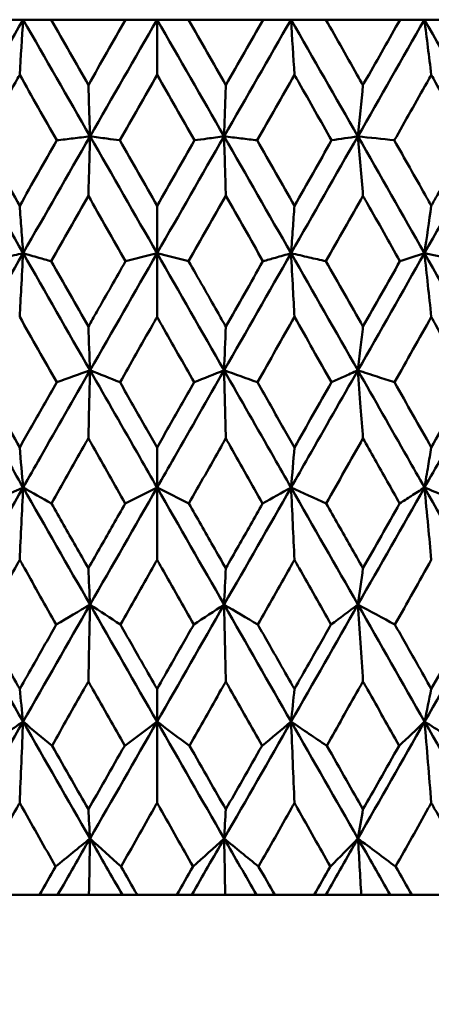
# Model space of a CAD drawing. Header units: millimetres. Extents: x 123 to 2417, y 726 to 3130.
# Tile 211 of 244: x 1424.78 to 1428.55, y 949.31 to 958.31. Entities that reach past the tile are written whole.
import ezdxf

# ---------------------------------------------------------------- set-up
doc = ezdxf.new("R2010")
doc.units = ezdxf.units.MM
doc.header["$LTSCALE"] = 12
doc.layers.add('Widoczne (ISO)', color=7, linetype='Continuous', lineweight=50)

msp = doc.modelspace()

# ---------------------------------------------------------------- linework, layer by layer
at = {"layer": 'Widoczne (ISO)'}
for p, q in [((1424.4959, 958.3133), (1424.8141, 958.3133)), ((1424.8141, 958.3133), (1425.0698, 958.3133)), ((1425.7511, 958.3133), (1425.0698, 958.3133)), ((1425.7511, 958.3133), (1426.0385, 958.3133)), ((1426.0385, 958.3133), (1426.0385, 957.809)), ((1426.0385, 958.3133), (1426.326, 958.3133)), ((1427.0073, 958.3133), (1426.326, 958.3133)), ((1427.0073, 958.3133), (1427.2629, 958.3133)), ((1427.2629, 958.3133), (1427.5811, 958.3133)), ((1428.2597, 958.3133), (1427.5811, 958.3133)), ((1428.2597, 958.3133), (1428.4825, 958.3133)), ((1428.4825, 958.3133), (1428.8302, 958.3133)), ((1426.0385, 956.1784), (1426.0385, 956.6124)), ((1426.0385, 956.1784), (1426.0385, 955.5967)), ((1426.0385, 954.0373), (1426.0385, 954.4032)), ((1426.0385, 954.0373), (1426.0385, 953.376)), ((1426.0385, 951.8968), (1426.0385, 952.1962)), ((1426.0385, 951.8968), (1426.0385, 951.1536)), ((1424.6028, 950.3133), (1424.9627, 950.3133)), ((1425.1295, 950.3133), (1424.9627, 950.3133)), ((1425.4156, 950.3133), (1425.1295, 950.3133)), ((1425.7219, 950.3133), (1425.4156, 950.3133)), ((1425.8582, 950.3133), (1425.7219, 950.3133)), ((1425.8582, 950.3133), (1426.2189, 950.3133)), ((1426.3552, 950.3133), (1426.2189, 950.3133)), ((1426.6615, 950.3133), (1426.3552, 950.3133)), ((1426.9476, 950.3133), (1426.6615, 950.3133)), ((1427.1143, 950.3133), (1426.9476, 950.3133)), ((1427.1143, 950.3133), (1427.4743, 950.3133)), ((1427.5797, 950.3133), (1427.4743, 950.3133)), ((1427.905, 950.3133), (1427.5797, 950.3133)), ((1428.1697, 950.3133), (1427.905, 950.3133)), ((1428.3662, 950.3133), (1428.1697, 950.3133)), ((1428.3662, 950.3133), (1428.724, 950.3133))]:
    msp.add_line(p, q, dxfattribs=at)
msp.add_circle((1426.0385, 990.3133), 50, dxfattribs=at)
for points in [[(1424.8141, 958.3133), (1424.6102, 957.9581), (1424.4066, 957.6026), (1424.2034, 957.247)], [(1424.7827, 957.809), (1424.7932, 957.9775), (1424.8036, 958.1456), (1424.8141, 958.3133)], [(1424.8141, 958.3133), (1425.0181, 957.9581), (1425.2221, 957.6026), (1425.426, 957.247)], [(1425.0698, 958.3133), (1425.1833, 958.1141), (1425.2968, 957.9149), (1425.4103, 957.7156)], [(1425.4103, 957.7156), (1425.5238, 957.9149), (1425.6374, 958.1141), (1425.7511, 958.3133)], [(1426.0385, 958.3133), (1425.8342, 957.9581), (1425.63, 957.6026), (1425.426, 957.247)], [(1426.0385, 958.3133), (1426.2429, 957.9581), (1426.4471, 957.6026), (1426.6511, 957.247)], [(1426.326, 958.3133), (1426.4396, 958.1141), (1426.5532, 957.9149), (1426.6667, 957.7156)], [(1427.2629, 958.3133), (1427.059, 957.9581), (1426.855, 957.6026), (1426.6511, 957.247)], [(1426.6667, 957.7156), (1426.7803, 957.9149), (1426.8938, 958.1141), (1427.0073, 958.3133)], [(1427.2943, 957.809), (1427.2839, 957.9775), (1427.2734, 958.1456), (1427.2629, 958.3133)], [(1427.2629, 958.3133), (1427.4669, 957.9581), (1427.6705, 957.6026), (1427.8737, 957.247)], [(1428.4825, 958.3133), (1428.2798, 957.9581), (1428.0768, 957.6026), (1427.8737, 957.247)], [(1428.4825, 958.3133), (1428.6853, 957.9581), (1428.8875, 957.6026), (1429.089, 957.247)], [(1428.5452, 957.809), (1428.5244, 957.9775), (1428.5035, 958.1456), (1428.4825, 958.3133)], [(1425.1228, 957.2106), (1425.0095, 957.4101), (1424.8961, 957.6096), (1424.7827, 957.809)], [(1426.0385, 957.809), (1425.9249, 957.6096), (1425.8114, 957.4102), (1425.698, 957.2106)], [(1426.3791, 957.2106), (1426.2657, 957.4102), (1426.1521, 957.6096), (1426.0385, 957.809)], [(1427.2943, 957.809), (1427.181, 957.6096), (1427.0676, 957.4101), (1426.9543, 957.2106)], [(1427.9207, 957.7156), (1427.905, 957.5592), (1427.8894, 957.4029), (1427.8737, 957.247)], [(1424.2034, 957.247), (1424.4068, 956.8909), (1424.6104, 956.5347), (1424.8141, 956.1784)], [(1425.426, 957.247), (1425.2218, 956.8909), (1425.0178, 956.5347), (1424.8141, 956.1784)], [(1425.426, 957.247), (1425.6302, 956.8909), (1425.8344, 956.5347), (1426.0385, 956.1784)], [(1426.6511, 957.247), (1426.4468, 956.8909), (1426.2426, 956.5347), (1426.0385, 956.1784)], [(1426.6511, 957.247), (1426.8553, 956.8909), (1427.0593, 956.5347), (1427.263, 956.1784)], [(1427.8737, 957.247), (1427.6703, 956.8909), (1427.4667, 956.5347), (1427.263, 956.1784)], [(1427.8737, 957.247), (1427.7938, 957.2349), (1427.7139, 957.2228), (1427.6341, 957.2106)], [(1427.8737, 957.247), (1428.0771, 956.8909), (1428.2801, 956.5347), (1428.4827, 956.1784)], [(1427.9207, 956.7044), (1427.9051, 956.8857), (1427.8894, 957.0666), (1427.8737, 957.247)], [(1427.8737, 957.247), (1427.9848, 957.2349), (1428.0959, 957.2228), (1428.2069, 957.2106)], [(1429.089, 957.247), (1428.8872, 956.8909), (1428.6851, 956.5347), (1428.4827, 956.1784)], [(1424.443, 957.2106), (1424.5562, 957.0113), (1424.6694, 956.8118), (1424.7827, 956.6124)], [(1424.7827, 956.6124), (1424.896, 956.8118), (1425.0094, 957.0113), (1425.1228, 957.2106)], [(1425.698, 957.2106), (1425.8115, 957.0113), (1425.925, 956.8118), (1426.0385, 956.6124)], [(1426.0385, 956.6124), (1426.152, 956.8118), (1426.2656, 957.0113), (1426.3791, 957.2106)], [(1426.9543, 957.2106), (1427.0677, 957.0113), (1427.1811, 956.8118), (1427.2943, 956.6124)], [(1427.2943, 956.6124), (1427.4076, 956.8118), (1427.5209, 957.0113), (1427.6341, 957.2106)], [(1425.4103, 956.7044), (1425.297, 956.5048), (1425.1838, 956.3051), (1425.0707, 956.1055)], [(1425.7501, 956.1055), (1425.6369, 956.3051), (1425.5236, 956.5048), (1425.4103, 956.7044)], [(1426.6667, 956.7044), (1426.5534, 956.5048), (1426.4402, 956.3051), (1426.327, 956.1055)], [(1427.0064, 956.1055), (1426.8933, 956.3051), (1426.78, 956.5048), (1426.6667, 956.7044)], [(1427.9207, 956.7044), (1427.8078, 956.5048), (1427.695, 956.3051), (1427.5821, 956.1055)], [(1428.5452, 956.6124), (1428.5244, 956.4675), (1428.5035, 956.3228), (1428.4827, 956.1784)], [(1424.8141, 956.1784), (1424.6101, 955.8217), (1424.4065, 955.4649), (1424.2032, 955.1082)], [(1424.8141, 956.1784), (1425.018, 955.8217), (1425.2219, 955.4649), (1425.426, 955.1082)], [(1426.0385, 956.1784), (1425.8342, 955.8217), (1425.63, 955.4649), (1425.426, 955.1082)], [(1425.7501, 956.1055), (1425.8463, 956.1298), (1425.9424, 956.1541), (1426.0385, 956.1784)], [(1426.327, 956.1055), (1426.2308, 956.1298), (1426.1347, 956.1541), (1426.0385, 956.1784)], [(1426.0385, 956.1784), (1426.2429, 955.8217), (1426.4471, 955.4649), (1426.6511, 955.1082)], [(1427.263, 956.1784), (1427.0591, 955.8217), (1426.8551, 955.4649), (1426.6511, 955.1082)], [(1427.263, 956.1784), (1427.4669, 955.8217), (1427.6706, 955.4649), (1427.8739, 955.1082)], [(1428.4827, 956.1784), (1428.28, 955.8217), (1428.077, 955.4649), (1427.8739, 955.1082)], [(1428.4827, 956.1784), (1428.408, 956.1541), (1428.3334, 956.1298), (1428.2588, 956.1055)], [(1428.4827, 956.1784), (1428.5988, 956.1541), (1428.7149, 956.1298), (1428.8311, 956.1055)], [(1428.4827, 956.1784), (1428.6854, 955.8217), (1428.8877, 955.4649), (1429.0893, 955.1082)], [(1428.5452, 955.5967), (1428.5244, 955.7911), (1428.5036, 955.985), (1428.4827, 956.1784)], [(1425.0707, 956.1055), (1425.1839, 955.9063), (1425.2971, 955.7071), (1425.4103, 955.5079)], [(1426.6667, 955.5079), (1426.78, 955.7071), (1426.8932, 955.9063), (1427.0064, 956.1055)], [(1427.5821, 956.1055), (1427.695, 955.9063), (1427.8079, 955.7071), (1427.9207, 955.5079)], [(1427.9207, 955.5079), (1428.0335, 955.7071), (1428.1462, 955.9063), (1428.2588, 956.1055)], [(1425.1209, 954.9987), (1425.0082, 955.1981), (1424.8954, 955.3974), (1424.7827, 955.5967)], [(1427.2943, 955.5967), (1427.1816, 955.3974), (1427.0689, 955.1981), (1426.9561, 954.9987)], [(1427.6322, 954.9987), (1427.5197, 955.198), (1427.4071, 955.3974), (1427.2943, 955.5967)], [(1428.5452, 955.5967), (1428.4331, 955.3974), (1428.321, 955.198), (1428.2088, 954.9987)], [(1425.426, 955.1082), (1425.4207, 955.2412), (1425.4155, 955.3745), (1425.4103, 955.5079)], [(1426.6511, 955.1082), (1426.6563, 955.2412), (1426.6615, 955.3745), (1426.6667, 955.5079)], [(1425.1209, 954.9987), (1425.2226, 955.0352), (1425.3243, 955.0717), (1425.426, 955.1082)], [(1425.426, 955.1082), (1425.4207, 954.9017), (1425.4155, 954.6946), (1425.4103, 954.487)], [(1425.6998, 954.9987), (1425.6085, 955.0352), (1425.5172, 955.0717), (1425.426, 955.1082)], [(1426.3772, 954.9987), (1426.4685, 955.0352), (1426.5598, 955.0717), (1426.6511, 955.1082)], [(1426.9561, 954.9987), (1426.8545, 955.0352), (1426.7528, 955.0717), (1426.6511, 955.1082)], [(1426.6511, 955.1082), (1426.6563, 954.9017), (1426.6616, 954.6946), (1426.6667, 954.487)], [(1424.4449, 954.9987), (1424.5574, 954.8002), (1424.67, 954.6017), (1424.7827, 954.4032)], [(1427.2943, 954.4032), (1427.407, 954.6017), (1427.5196, 954.8002), (1427.6322, 954.9987)], [(1428.2088, 954.9987), (1428.3211, 954.8002), (1428.4332, 954.6017), (1428.5452, 954.4032)], [(1428.5452, 954.4032), (1428.6572, 954.6017), (1428.7691, 954.8002), (1428.8809, 954.9987)], [(1427.9207, 954.487), (1427.8088, 954.2884), (1427.6969, 954.0898), (1427.5849, 953.8912)], [(1424.8139, 954.0373), (1424.8035, 954.1591), (1424.7931, 954.2811), (1424.7827, 954.4032)], [(1427.2632, 954.0373), (1427.2736, 954.1591), (1427.284, 954.2811), (1427.2943, 954.4032)], [(1424.8139, 954.0373), (1424.6101, 953.6805), (1424.4064, 953.3235), (1424.2029, 952.9666)], [(1424.4922, 953.8912), (1424.5994, 953.9399), (1424.7067, 953.9886), (1424.8139, 954.0373)], [(1424.8139, 954.0373), (1424.8034, 953.8175), (1424.7931, 953.597), (1424.7827, 953.376)], [(1425.0736, 953.8912), (1424.987, 953.9399), (1424.9004, 953.9886), (1424.8139, 954.0373)], [(1424.8139, 954.0373), (1425.0176, 953.6805), (1425.2216, 953.3235), (1425.4258, 952.9666)], [(1426.0385, 954.0373), (1425.8344, 953.6805), (1425.6301, 953.3235), (1425.4258, 952.9666)], [(1425.7473, 953.8912), (1425.8444, 953.9399), (1425.9415, 953.9886), (1426.0385, 954.0373)], [(1426.3298, 953.8912), (1426.2327, 953.9399), (1426.1356, 953.9886), (1426.0385, 954.0373)], [(1426.0385, 954.0373), (1426.2427, 953.6805), (1426.447, 953.3235), (1426.6512, 952.9666)], [(1427.2632, 954.0373), (1427.0595, 953.6805), (1426.8555, 953.3235), (1426.6512, 952.9666)], [(1427.0035, 953.8912), (1427.0901, 953.9399), (1427.1767, 953.9886), (1427.2632, 954.0373)], [(1427.5849, 953.8912), (1427.4777, 953.9399), (1427.3704, 953.9886), (1427.2632, 954.0373)], [(1427.2632, 954.0373), (1427.467, 953.6805), (1427.6707, 953.3235), (1427.8742, 952.9666)], [(1427.2632, 954.0373), (1427.2736, 953.8175), (1427.284, 953.597), (1427.2943, 953.376)], [(1428.483, 954.0373), (1428.2805, 953.6805), (1428.0776, 953.3235), (1427.8742, 952.9666)], [(1428.483, 954.0373), (1428.6857, 953.6805), (1428.888, 953.3235), (1429.0899, 952.9666)], [(1427.9207, 953.299), (1428.0326, 953.4964), (1428.1443, 953.6938), (1428.2559, 953.8912)], [(1428.5452, 953.376), (1428.4345, 953.1786), (1428.3236, 952.9811), (1428.2127, 952.7837)], [(1425.4258, 952.9666), (1425.4207, 953.0772), (1425.4155, 953.188), (1425.4103, 953.299)], [(1426.6512, 952.9666), (1426.6564, 953.0772), (1426.6616, 953.188), (1426.6667, 953.299)], [(1427.8742, 952.9666), (1427.8897, 953.0772), (1427.9052, 953.188), (1427.9207, 953.299)], [(1424.2029, 952.9666), (1424.406, 952.6099), (1424.6096, 952.2533), (1424.8136, 951.8968)], [(1425.4258, 952.9666), (1425.2217, 952.6099), (1425.0176, 952.2533), (1424.8136, 951.8968)], [(1425.1171, 952.7837), (1425.22, 952.8447), (1425.323, 952.9056), (1425.4258, 952.9666)], [(1425.4258, 952.9666), (1425.4206, 952.7332), (1425.4155, 952.4992), (1425.4103, 952.2646)], [(1425.7037, 952.7837), (1425.611, 952.8447), (1425.5184, 952.9056), (1425.4258, 952.9666)], [(1425.4258, 952.9666), (1425.6299, 952.6099), (1425.8341, 952.2533), (1426.0385, 951.8968)], [(1426.6512, 952.9666), (1426.4472, 952.6099), (1426.2429, 952.2533), (1426.0385, 951.8968)], [(1426.3734, 952.7837), (1426.466, 952.8447), (1426.5586, 952.9056), (1426.6512, 952.9666)], [(1426.96, 952.7837), (1426.857, 952.8447), (1426.7541, 952.9056), (1426.6512, 952.9666)], [(1426.6512, 952.9666), (1426.8553, 952.6099), (1427.0594, 952.2533), (1427.2635, 951.8968)], [(1426.6512, 952.9666), (1426.6564, 952.7332), (1426.6616, 952.4992), (1426.6667, 952.2646)], [(1427.8742, 952.9666), (1427.671, 952.6099), (1427.4674, 952.2533), (1427.2635, 951.8968)], [(1427.6283, 952.7837), (1427.7103, 952.8447), (1427.7923, 952.9056), (1427.8742, 952.9666)], [(1428.2127, 952.7837), (1428.0998, 952.8447), (1427.987, 952.9056), (1427.8742, 952.9666)], [(1427.8742, 952.9666), (1428.0776, 952.6099), (1428.2807, 952.2533), (1428.4836, 951.8968)], [(1427.8742, 952.9666), (1427.8898, 952.7332), (1427.9053, 952.4992), (1427.9207, 952.2646)], [(1429.0899, 952.9666), (1428.8884, 952.6099), (1428.6863, 952.2533), (1428.4836, 951.8968)], [(1428.5452, 952.1962), (1428.656, 952.392), (1428.7666, 952.5879), (1428.877, 952.7837)], [(1424.8136, 951.8968), (1424.8033, 951.9965), (1424.793, 952.0963), (1424.7827, 952.1962)], [(1427.2635, 951.8968), (1427.2738, 951.9965), (1427.2841, 952.0963), (1427.2943, 952.1962)], [(1428.4836, 951.8968), (1428.5042, 951.9965), (1428.5247, 952.0963), (1428.5452, 952.1962)], [(1424.8136, 951.8968), (1424.6097, 951.5406), (1424.406, 951.1845), (1424.2023, 950.8287)], [(1424.4873, 951.6772), (1424.5961, 951.7504), (1424.7049, 951.8236), (1424.8136, 951.8968)], [(1424.8136, 951.8968), (1424.8032, 951.6497), (1424.7929, 951.4019), (1424.7827, 951.1536)], [(1425.0785, 951.6772), (1424.9901, 951.7504), (1424.9018, 951.8236), (1424.8136, 951.8968)], [(1424.8136, 951.8968), (1425.0173, 951.5406), (1425.2213, 951.1845), (1425.4257, 950.8287)], [(1426.0385, 951.8968), (1425.8344, 951.5406), (1425.63, 951.1845), (1425.4257, 950.8287)], [(1425.7424, 951.6772), (1425.8411, 951.7504), (1425.9399, 951.8236), (1426.0385, 951.8968)], [(1426.3347, 951.6772), (1426.2359, 951.7504), (1426.1372, 951.8236), (1426.0385, 951.8968)], [(1426.0385, 951.8968), (1426.2427, 951.5406), (1426.447, 951.1845), (1426.6514, 950.8287)], [(1427.2635, 951.8968), (1427.0598, 951.5406), (1426.8557, 951.1845), (1426.6514, 950.8287)], [(1426.9986, 951.6772), (1427.087, 951.7504), (1427.1753, 951.8236), (1427.2635, 951.8968)], [(1427.5898, 951.6772), (1427.481, 951.7504), (1427.3722, 951.8236), (1427.2635, 951.8968)], [(1427.2635, 951.8968), (1427.4673, 951.5406), (1427.6711, 951.1845), (1427.8748, 950.8287)], [(1427.2635, 951.8968), (1427.2738, 951.6497), (1427.2841, 951.4019), (1427.2943, 951.1536)], [(1428.4836, 951.8968), (1428.2812, 951.5406), (1428.0782, 951.1845), (1427.8748, 950.8287)], [(1428.2511, 951.6772), (1428.3287, 951.7504), (1428.4062, 951.8236), (1428.4836, 951.8968)], [(1428.8388, 951.6772), (1428.7203, 951.7504), (1428.6019, 951.8236), (1428.4836, 951.8968)], [(1428.4836, 951.8968), (1428.6863, 951.5406), (1428.8887, 951.1845), (1429.0908, 950.8287)], [(1428.4836, 951.8968), (1428.5043, 951.6497), (1428.5248, 951.4019), (1428.5452, 951.1536)], [(1425.4257, 950.8287), (1425.4205, 950.9176), (1425.4154, 951.0067), (1425.4103, 951.0959)], [(1426.6514, 950.8287), (1426.6565, 950.9176), (1426.6616, 951.0067), (1426.6667, 951.0959)], [(1427.8748, 950.8287), (1427.8901, 950.9176), (1427.9054, 951.0067), (1427.9207, 951.0959)], [(1425.1111, 950.5725), (1425.216, 950.6579), (1425.3209, 950.7433), (1425.4257, 950.8287)], [(1425.4257, 950.8287), (1425.3269, 950.6568), (1425.2282, 950.485), (1425.1295, 950.3133)], [(1425.4257, 950.8287), (1425.4223, 950.6572), (1425.4189, 950.4854), (1425.4156, 950.3133)], [(1425.7097, 950.5725), (1425.6149, 950.6579), (1425.5203, 950.7433), (1425.4257, 950.8287)], [(1425.4257, 950.8287), (1425.5243, 950.6568), (1425.6231, 950.485), (1425.7219, 950.3133)], [(1426.6514, 950.8287), (1426.5527, 950.6568), (1426.454, 950.485), (1426.3552, 950.3133)], [(1426.3674, 950.5725), (1426.4621, 950.6579), (1426.5568, 950.7433), (1426.6514, 950.8287)], [(1426.966, 950.5725), (1426.8611, 950.6579), (1426.7562, 950.7433), (1426.6514, 950.8287)], [(1426.6514, 950.8287), (1426.7501, 950.6568), (1426.8489, 950.485), (1426.9476, 950.3133)], [(1426.6514, 950.8287), (1426.6548, 950.6572), (1426.6582, 950.4854), (1426.6615, 950.3133)], [(1427.8748, 950.8287), (1427.7765, 950.6568), (1427.6781, 950.485), (1427.5797, 950.3133)], [(1427.6224, 950.5725), (1427.7066, 950.6579), (1427.7907, 950.7433), (1427.8748, 950.8287)], [(1428.2186, 950.5725), (1428.1039, 950.6579), (1427.9893, 950.7433), (1427.8748, 950.8287)], [(1427.8748, 950.8287), (1427.9731, 950.6568), (1428.0714, 950.485), (1428.1697, 950.3133)], [(1427.8748, 950.8287), (1427.8849, 950.6572), (1427.895, 950.4854), (1427.905, 950.3133)]]:
    msp.add_open_spline(points, degree=3, dxfattribs=at)
for points, knots in [([(1427.5811, 958.3133), (1427.6822, 958.1356), (1427.7831, 957.958), (1427.8962, 957.7588), (1427.9085, 957.7372), (1427.9207, 957.7156)], [0, 0, 0, 0, 0.06135239, 0.06135239, 0.06879633, 0.06879633, 0.06879633, 0.06879633]), ([(1427.9207, 957.7156), (1427.9329, 957.7372), (1427.9451, 957.7587), (1428.0582, 957.9579), (1428.159, 958.1356), (1428.2597, 958.3133)], [0.05393723, 0.05393723, 0.05393723, 0.05393723, 0.06137399, 0.06137399, 0.12273355, 0.12273355, 0.12273355, 0.12273355]), ([(1424.7827, 957.809), (1424.7695, 957.7858), (1424.7563, 957.7626), (1424.643, 957.5632), (1424.5429, 957.3869), (1424.443, 957.2106)], [0.05804162, 0.05804162, 0.05804162, 0.05804162, 0.06605559, 0.06605559, 0.12689392, 0.12689392, 0.12689392, 0.12689392]), ([(1427.6341, 957.2106), (1427.5342, 957.3869), (1427.4341, 957.5631), (1427.3208, 957.7626), (1427.3076, 957.7858), (1427.2943, 957.809)], [0.00523804, 0.00523804, 0.00523804, 0.00523804, 0.06606705, 0.06606705, 0.07409033, 0.07409033, 0.07409033, 0.07409033]), ([(1428.5452, 957.809), (1428.5321, 957.7858), (1428.519, 957.7626), (1428.4062, 957.5632), (1428.3066, 957.3869), (1428.2069, 957.2106)], [0.05804162, 0.05804162, 0.05804162, 0.05804162, 0.06605559, 0.06605559, 0.12689392, 0.12689392, 0.12689392, 0.12689392]), ([(1428.8827, 957.2106), (1428.7835, 957.3869), (1428.6841, 957.5631), (1428.5715, 957.7626), (1428.5583, 957.7858), (1428.5452, 957.809)], [0.00523804, 0.00523804, 0.00523804, 0.00523804, 0.06606705, 0.06606705, 0.07409033, 0.07409033, 0.07409033, 0.07409033]), ([(1425.4103, 957.7156), (1425.4129, 957.638), (1425.4155, 957.5604), (1425.4207, 957.4042), (1425.4234, 957.3256), (1425.426, 957.247)], [-0.06851136, -0.06851136, -0.06851136, -0.06851136, -0.03450878, -0.03450878, 0, 0, 0, 0]), ([(1426.6511, 957.247), (1426.6537, 957.3261), (1426.6564, 957.4053), (1426.6616, 957.5615), (1426.6642, 957.6385), (1426.6667, 957.7156)], [-0.06918404, -0.06918404, -0.06918404, -0.06918404, -0.0344338, -0.0344338, -0.00067269, -0.00067269, -0.00067269, -0.00067269]), ([(1425.426, 957.247), (1425.3746, 957.2408), (1425.3231, 957.2347), (1425.222, 957.2225), (1425.1724, 957.2166), (1425.1228, 957.2106)], [-0.05864743, -0.05864743, -0.05864743, -0.05864743, -0.02932285, -0.02932285, -0.00104555, -0.00104555, -0.00104555, -0.00104555]), ([(1425.4103, 956.7044), (1425.4126, 956.7844), (1425.4149, 956.8643), (1425.4202, 957.0452), (1425.4231, 957.1462), (1425.426, 957.247)], [-0.07377122, -0.07377122, -0.07377122, -0.07377122, -0.04122284, -0.04122284, 0, 0, 0, 0]), ([(1425.426, 957.247), (1425.4774, 957.2401), (1425.5287, 957.2333), (1425.6193, 957.2212), (1425.6587, 957.2159), (1425.698, 957.2106)], [-0.06524622, -0.06524622, -0.06524622, -0.06524622, -0.03262195, -0.03262195, -0.00764434, -0.00764434, -0.00764434, -0.00764434]), ([(1426.3791, 957.2106), (1426.4184, 957.2159), (1426.4577, 957.2212), (1426.5484, 957.2333), (1426.5997, 957.2401), (1426.6511, 957.247)], [-0.05760188, -0.05760188, -0.05760188, -0.05760188, -0.03262255, -0.03262255, 0, 0, 0, 0]), ([(1426.9543, 957.2106), (1426.9046, 957.2166), (1426.855, 957.2225), (1426.754, 957.2347), (1426.7025, 957.2408), (1426.6511, 957.247)], [-0.05760188, -0.05760188, -0.05760188, -0.05760188, -0.02932333, -0.02932333, 0, 0, 0, 0]), ([(1426.6511, 957.247), (1426.654, 957.145), (1426.657, 957.0429), (1426.6622, 956.8619), (1426.6645, 956.7832), (1426.6667, 956.7044)], [-0.08283412, -0.08283412, -0.08283412, -0.08283412, -0.04113328, -0.04113328, -0.00906293, -0.00906293, -0.00906293, -0.00906293]), ([(1428.2069, 957.2106), (1428.3009, 957.0447), (1428.3948, 956.8788), (1428.5074, 956.6793), (1428.5263, 956.6459), (1428.5452, 956.6124)], [0.00418374, 0.00418374, 0.00418374, 0.00418374, 0.06147247, 0.06147247, 0.07302352, 0.07302352, 0.07302352, 0.07302352]), ([(1428.5452, 956.6124), (1428.5641, 956.6458), (1428.583, 956.6793), (1428.6955, 956.8787), (1428.7892, 957.0447), (1428.8827, 957.2106)], [0.04993807, 0.04993807, 0.04993807, 0.04993807, 0.0614821, 0.0614821, 0.11877783, 0.11877783, 0.11877783, 0.11877783]), ([(1428.2588, 956.1055), (1428.1601, 956.2806), (1428.0612, 956.4558), (1427.9484, 956.6554), (1427.9346, 956.6799), (1427.9207, 956.7044)], [0.01044349, 0.01044349, 0.01044349, 0.01044349, 0.07085106, 0.07085106, 0.07930241, 0.07930241, 0.07930241, 0.07930241]), ([(1424.7827, 956.6124), (1424.7878, 956.5418), (1424.7929, 956.4713), (1424.8033, 956.3266), (1424.8087, 956.2524), (1424.8141, 956.1784)], [-0.06613804, -0.06613804, -0.06613804, -0.06613804, -0.03392064, -0.03392064, 0, 0, 0, 0]), ([(1427.263, 956.1784), (1427.2684, 956.2529), (1427.2738, 956.3275), (1427.2842, 956.4722), (1427.2893, 956.5423), (1427.2943, 956.6124)], [-0.06798638, -0.06798638, -0.06798638, -0.06798638, -0.03385505, -0.03385505, -0.00184836, -0.00184836, -0.00184836, -0.00184836]), ([(1424.8141, 956.1784), (1424.7589, 956.1658), (1424.7038, 956.1532), (1424.5975, 956.1289), (1424.5462, 956.1172), (1424.495, 956.1055)], [-0.06002492, -0.06002492, -0.06002492, -0.06002492, -0.03000879, -0.03000879, -0.00210552, -0.00210552, -0.00210552, -0.00210552]), ([(1424.7827, 955.5967), (1424.7874, 955.6845), (1424.7921, 955.7723), (1424.8026, 955.9662), (1424.8083, 956.0724), (1424.8141, 956.1784)], [-0.07663954, -0.07663954, -0.07663954, -0.07663954, -0.04200429, -0.04200429, 0, 0, 0, 0]), ([(1424.8141, 956.1784), (1424.8616, 956.1649), (1424.9092, 956.1514), (1424.9947, 956.1271), (1425.0327, 956.1163), (1425.0707, 956.1055)], [-0.06439227, -0.06439227, -0.06439227, -0.06439227, -0.03219169, -0.03219169, -0.00647287, -0.00647287, -0.00647287, -0.00647287]), ([(1427.0064, 956.1055), (1427.0444, 956.1163), (1427.0824, 956.1271), (1427.1679, 956.1514), (1427.2155, 956.1649), (1427.263, 956.1784)], [-0.0579194, -0.0579194, -0.0579194, -0.0579194, -0.03219398, -0.03219398, 0, 0, 0, 0]), ([(1427.263, 956.1784), (1427.2688, 956.071), (1427.2746, 955.9635), (1427.2851, 955.7696), (1427.2897, 955.6832), (1427.2943, 955.5967)], [-0.08444217, -0.08444217, -0.08444217, -0.08444217, -0.04190207, -0.04190207, -0.00780726, -0.00780726, -0.00780726, -0.00780726]), ([(1427.5821, 956.1055), (1427.5308, 956.1172), (1427.4796, 956.1289), (1427.3732, 956.1532), (1427.3181, 956.1658), (1427.263, 956.1784)], [-0.0579194, -0.0579194, -0.0579194, -0.0579194, -0.03001078, -0.03001078, 0, 0, 0, 0]), ([(1425.4103, 955.5079), (1425.436, 955.553), (1425.4616, 955.5982), (1425.5748, 955.7973), (1425.6625, 955.9514), (1425.7501, 956.1055)], [0.0459862, 0.0459862, 0.0459862, 0.0459862, 0.06155279, 0.06155279, 0.11473062, 0.11473062, 0.11473062, 0.11473062]), ([(1426.327, 956.1055), (1426.4146, 955.9514), (1426.5022, 955.7974), (1426.6154, 955.5982), (1426.6411, 955.5531), (1426.6667, 955.5079)], [0.00838421, 0.00838421, 0.00838421, 0.00838421, 0.06155515, 0.06155515, 0.07712864, 0.07712864, 0.07712864, 0.07712864]), ([(1426.0385, 955.5967), (1426.0242, 955.5714), (1426.0099, 955.5462), (1425.897, 955.3468), (1425.7984, 955.1728), (1425.6998, 954.9987)], [0.06686277, 0.06686277, 0.06686277, 0.06686277, 0.07557848, 0.07557848, 0.13558897, 0.13558897, 0.13558897, 0.13558897]), ([(1426.3772, 954.9987), (1426.2787, 955.1727), (1426.1802, 955.3467), (1426.0672, 955.5461), (1426.0529, 955.5714), (1426.0385, 955.5967)], [0.01556037, 0.01556037, 0.01556037, 0.01556037, 0.07555527, 0.07555527, 0.08428623, 0.08428623, 0.08428623, 0.08428623]), ([(1428.8809, 954.9987), (1428.7833, 955.1727), (1428.6857, 955.3467), (1428.5737, 955.5461), (1428.5594, 955.5714), (1428.5452, 955.5967)], [0.01556037, 0.01556037, 0.01556037, 0.01556037, 0.07555527, 0.07555527, 0.08428623, 0.08428623, 0.08428623, 0.08428623]), ([(1427.8739, 955.1082), (1427.8821, 955.178), (1427.8903, 955.2479), (1427.9059, 955.3812), (1427.9133, 955.4445), (1427.9207, 955.5079)], [-0.06679186, -0.06679186, -0.06679186, -0.06679186, -0.03327649, -0.03327649, -0.00294592, -0.00294592, -0.00294592, -0.00294592]), ([(1424.2032, 955.1082), (1424.3542, 954.8432), (1424.5052, 954.5782), (1424.7089, 954.2213), (1424.7614, 954.1293), (1424.8139, 954.0373)], [0.3692784, 0.3692784, 0.3692784, 0.3692784, 0.4608442, 0.4608442, 0.492629, 0.492629, 0.492629, 0.492629]), ([(1425.426, 955.1082), (1425.2744, 954.8432), (1425.1229, 954.5782), (1424.9189, 954.2213), (1424.8664, 954.1293), (1424.8139, 954.0373)], [0.3692784, 0.3692784, 0.3692784, 0.3692784, 0.4608442, 0.4608442, 0.492629, 0.492629, 0.492629, 0.492629]), ([(1425.426, 955.1082), (1425.5775, 954.8432), (1425.7291, 954.5782), (1425.9333, 954.2213), (1425.9859, 954.1293), (1426.0385, 954.0373)], [0.3692784, 0.3692784, 0.3692784, 0.3692784, 0.4608442, 0.4608442, 0.492629, 0.492629, 0.492629, 0.492629]), ([(1426.6511, 955.1082), (1426.4995, 954.8432), (1426.348, 954.5782), (1426.1438, 954.2213), (1426.0912, 954.1293), (1426.0385, 954.0373)], [0.3692784, 0.3692784, 0.3692784, 0.3692784, 0.4608442, 0.4608442, 0.492629, 0.492629, 0.492629, 0.492629]), ([(1426.6511, 955.1082), (1426.8027, 954.8432), (1426.9542, 954.5782), (1427.1581, 954.2213), (1427.2107, 954.1293), (1427.2632, 954.0373)], [0.3692784, 0.3692784, 0.3692784, 0.3692784, 0.4608442, 0.4608442, 0.492629, 0.492629, 0.492629, 0.492629]), ([(1427.8739, 955.1082), (1427.7229, 954.8432), (1427.5718, 954.5782), (1427.3682, 954.2213), (1427.3157, 954.1293), (1427.2632, 954.0373)], [0.3692784, 0.3692784, 0.3692784, 0.3692784, 0.4608442, 0.4608442, 0.492629, 0.492629, 0.492629, 0.492629]), ([(1427.6322, 954.9987), (1427.6688, 955.0153), (1427.7055, 955.0319), (1427.786, 955.0684), (1427.8299, 955.0883), (1427.8739, 955.1082)], [-0.05844831, -0.05844831, -0.05844831, -0.05844831, -0.03187118, -0.03187118, 0, 0, 0, 0]), ([(1428.2088, 954.9987), (1428.156, 955.016), (1428.1032, 955.0332), (1427.9916, 955.0697), (1427.9327, 955.089), (1427.8739, 955.1082)], [-0.05844831, -0.05844831, -0.05844831, -0.05844831, -0.03081683, -0.03081683, 0, 0, 0, 0]), ([(1427.8739, 955.1082), (1427.8824, 954.9957), (1427.8909, 954.883), (1427.9065, 954.6758), (1427.9136, 954.5815), (1427.9207, 954.487)], [-0.08604109, -0.08604109, -0.08604109, -0.08604109, -0.0426641, -0.0426641, -0.00643211, -0.00643211, -0.00643211, -0.00643211]), ([(1427.8739, 955.1082), (1428.0249, 954.8432), (1428.1757, 954.5782), (1428.3785, 954.2213), (1428.4308, 954.1293), (1428.483, 954.0373)], [0.3692784, 0.3692784, 0.3692784, 0.3692784, 0.4608442, 0.4608442, 0.492629, 0.492629, 0.492629, 0.492629]), ([(1429.0893, 955.1082), (1428.9396, 954.8432), (1428.7896, 954.5782), (1428.5874, 954.2213), (1428.5352, 954.1293), (1428.483, 954.0373)], [0.3692784, 0.3692784, 0.3692784, 0.3692784, 0.4608442, 0.4608442, 0.492629, 0.492629, 0.492629, 0.492629]), ([(1424.7827, 954.4032), (1424.8148, 954.4597), (1424.8469, 954.5162), (1424.9596, 954.7147), (1425.0402, 954.8567), (1425.1209, 954.9987)], [0.04208868, 0.04208868, 0.04208868, 0.04208868, 0.06158988, 0.06158988, 0.11059803, 0.11059803, 0.11059803, 0.11059803]), ([(1425.6998, 954.9987), (1425.7806, 954.8567), (1425.8613, 954.7147), (1425.9742, 954.5162), (1426.0064, 954.4597), (1426.0385, 954.4032)], [0.01259731, 0.01259731, 0.01259731, 0.01259731, 0.06159863, 0.06159863, 0.08110666, 0.08110666, 0.08110666, 0.08110666]), ([(1426.0385, 954.4032), (1426.0707, 954.4597), (1426.1028, 954.5162), (1426.2157, 954.7147), (1426.2965, 954.8567), (1426.3772, 954.9987)], [0.04208868, 0.04208868, 0.04208868, 0.04208868, 0.06158988, 0.06158988, 0.11059803, 0.11059803, 0.11059803, 0.11059803]), ([(1426.9561, 954.9987), (1427.0368, 954.8567), (1427.1175, 954.7147), (1427.2302, 954.5162), (1427.2623, 954.4597), (1427.2943, 954.4032)], [0.01259731, 0.01259731, 0.01259731, 0.01259731, 0.06159863, 0.06159863, 0.08110666, 0.08110666, 0.08110666, 0.08110666]), ([(1425.4103, 954.487), (1425.3959, 954.4614), (1425.3814, 954.4359), (1425.2691, 954.2373), (1425.1713, 954.0642), (1425.0736, 953.8912)], [0.07138254, 0.07138254, 0.07138254, 0.07138254, 0.08018544, 0.08018544, 0.13983561, 0.13983561, 0.13983561, 0.13983561]), ([(1425.7473, 953.8912), (1425.6494, 954.0642), (1425.5516, 954.2372), (1425.4393, 954.4358), (1425.4248, 954.4614), (1425.4103, 954.487)], [0.02053386, 0.02053386, 0.02053386, 0.02053386, 0.08016461, 0.08016461, 0.08898694, 0.08898694, 0.08898694, 0.08898694]), ([(1426.6667, 954.487), (1426.6523, 954.4614), (1426.6379, 954.4359), (1426.5256, 954.2373), (1426.4277, 954.0642), (1426.3298, 953.8912)], [0.07138254, 0.07138254, 0.07138254, 0.07138254, 0.08018544, 0.08018544, 0.13983561, 0.13983561, 0.13983561, 0.13983561]), ([(1427.0035, 953.8912), (1426.9058, 954.0642), (1426.808, 954.2372), (1426.6957, 954.4358), (1426.6812, 954.4614), (1426.6667, 954.487)], [0.02053386, 0.02053386, 0.02053386, 0.02053386, 0.08016461, 0.08016461, 0.08898694, 0.08898694, 0.08898694, 0.08898694]), ([(1428.2559, 953.8912), (1428.1805, 954.0254), (1428.105, 954.1597), (1427.9932, 954.3583), (1427.9569, 954.4226), (1427.9207, 954.487)], [0.41089763, 0.41089763, 0.41089763, 0.41089763, 0.45716852, 0.45716852, 0.47934595, 0.47934595, 0.47934595, 0.47934595]), ([(1428.483, 954.0373), (1428.4941, 954.1024), (1428.5052, 954.1674), (1428.5259, 954.2894), (1428.5355, 954.3463), (1428.5452, 954.4032)], [-0.06561679, -0.06561679, -0.06561679, -0.06561679, -0.0327062, -0.0327062, -0.00397221, -0.00397221, -0.00397221, -0.00397221]), ([(1428.2559, 953.8912), (1428.2912, 953.9138), (1428.3264, 953.9365), (1428.4021, 953.9852), (1428.4426, 954.0113), (1428.483, 954.0373)], [-0.05918503, -0.05918503, -0.05918503, -0.05918503, -0.03164443, -0.03164443, 0, 0, 0, 0]), ([(1428.483, 954.0373), (1428.4941, 953.9198), (1428.5052, 953.8021), (1428.526, 953.5816), (1428.5356, 953.4789), (1428.5452, 953.376)], [-0.08760316, -0.08760316, -0.08760316, -0.08760316, -0.04340686, -0.04340686, -0.00492606, -0.00492606, -0.00492606, -0.00492606]), ([(1428.8339, 953.8912), (1428.7797, 953.9137), (1428.7254, 953.9363), (1428.6085, 953.9851), (1428.5457, 954.0112), (1428.483, 954.0373)], [-0.05918503, -0.05918503, -0.05918503, -0.05918503, -0.0317462, -0.0317462, 0, 0, 0, 0]), ([(1425.0736, 953.8912), (1425.1473, 953.7614), (1425.221, 953.6317), (1425.3333, 953.4344), (1425.3718, 953.3667), (1425.4103, 953.299)], [0.01681985, 0.01681985, 0.01681985, 0.01681985, 0.06159108, 0.06159108, 0.08495433, 0.08495433, 0.08495433, 0.08495433]), ([(1425.4103, 953.299), (1425.4488, 953.3667), (1425.4873, 953.4343), (1425.5996, 953.6317), (1425.6734, 953.7614), (1425.7473, 953.8912)], [0.03825175, 0.03825175, 0.03825175, 0.03825175, 0.06160817, 0.06160817, 0.10638617, 0.10638617, 0.10638617, 0.10638617]), ([(1426.3298, 953.8912), (1426.4036, 953.7614), (1426.4774, 953.6317), (1426.5897, 953.4344), (1426.6282, 953.3667), (1426.6667, 953.299)], [0.01681985, 0.01681985, 0.01681985, 0.01681985, 0.06159108, 0.06159108, 0.08495433, 0.08495433, 0.08495433, 0.08495433]), ([(1426.6667, 953.299), (1426.7053, 953.3667), (1426.7437, 953.4343), (1426.856, 953.6317), (1426.9298, 953.7614), (1427.0035, 953.8912)], [0.03825175, 0.03825175, 0.03825175, 0.03825175, 0.06160817, 0.06160817, 0.10638617, 0.10638617, 0.10638617, 0.10638617]), ([(1427.5849, 953.8912), (1427.6585, 953.7614), (1427.7321, 953.6317), (1427.844, 953.4344), (1427.8823, 953.3667), (1427.9207, 953.299)], [0.01681985, 0.01681985, 0.01681985, 0.01681985, 0.06159108, 0.06159108, 0.08495433, 0.08495433, 0.08495433, 0.08495433]), ([(1424.7827, 953.376), (1424.7685, 953.3508), (1424.7543, 953.3257), (1424.6429, 953.1282), (1424.5458, 952.956), (1424.4487, 952.7837)], [0.07597559, 0.07597559, 0.07597559, 0.07597559, 0.08464777, 0.08464777, 0.14401425, 0.14401425, 0.14401425, 0.14401425]), ([(1425.1171, 952.7837), (1425.0198, 952.9559), (1424.9226, 953.1281), (1424.8112, 953.3255), (1424.797, 953.3508), (1424.7827, 953.376)], [0.02530969, 0.02530969, 0.02530969, 0.02530969, 0.08465152, 0.08465152, 0.09334823, 0.09334823, 0.09334823, 0.09334823]), ([(1426.0385, 953.376), (1426.0243, 953.3508), (1426.0101, 953.3257), (1425.8985, 953.1282), (1425.8011, 952.956), (1425.7037, 952.7837)], [0.07597559, 0.07597559, 0.07597559, 0.07597559, 0.08464777, 0.08464777, 0.14401425, 0.14401425, 0.14401425, 0.14401425]), ([(1426.3734, 952.7837), (1426.276, 952.9559), (1426.1787, 953.1281), (1426.0671, 953.3255), (1426.0528, 953.3508), (1426.0385, 953.376)], [0.02530969, 0.02530969, 0.02530969, 0.02530969, 0.08465152, 0.08465152, 0.09334823, 0.09334823, 0.09334823, 0.09334823]), ([(1427.2943, 953.376), (1427.2801, 953.3508), (1427.2659, 953.3257), (1427.1545, 953.1282), (1427.0573, 952.956), (1426.96, 952.7837)], [0.07597559, 0.07597559, 0.07597559, 0.07597559, 0.08464777, 0.08464777, 0.14401425, 0.14401425, 0.14401425, 0.14401425]), ([(1427.6283, 952.7837), (1427.5313, 952.9559), (1427.4342, 953.1281), (1427.3228, 953.3255), (1427.3086, 953.3508), (1427.2943, 953.376)], [0.02530969, 0.02530969, 0.02530969, 0.02530969, 0.08465152, 0.08465152, 0.09334823, 0.09334823, 0.09334823, 0.09334823]), ([(1424.4487, 952.7837), (1424.5154, 952.6663), (1424.5821, 952.549), (1424.6934, 952.3532), (1424.7381, 952.2747), (1424.7827, 952.1962)], [0.02104899, 0.02104899, 0.02104899, 0.02104899, 0.0615671, 0.0615671, 0.08866561, 0.08866561, 0.08866561, 0.08866561]), ([(1424.7827, 952.1962), (1424.8274, 952.2747), (1424.872, 952.3531), (1424.9835, 952.549), (1425.0503, 952.6663), (1425.1171, 952.7837)], [0.03448054, 0.03448054, 0.03448054, 0.03448054, 0.06157222, 0.06157222, 0.10209717, 0.10209717, 0.10209717, 0.10209717]), ([(1425.7037, 952.7837), (1425.7706, 952.6663), (1425.8374, 952.549), (1425.949, 952.3532), (1425.9938, 952.2747), (1426.0385, 952.1962)], [0.02104899, 0.02104899, 0.02104899, 0.02104899, 0.0615671, 0.0615671, 0.08866561, 0.08866561, 0.08866561, 0.08866561]), ([(1426.0385, 952.1962), (1426.0833, 952.2747), (1426.128, 952.3531), (1426.2396, 952.549), (1426.3065, 952.6663), (1426.3734, 952.7837)], [0.03448054, 0.03448054, 0.03448054, 0.03448054, 0.06157222, 0.06157222, 0.10209717, 0.10209717, 0.10209717, 0.10209717]), ([(1426.96, 952.7837), (1427.0268, 952.6663), (1427.0936, 952.549), (1427.205, 952.3532), (1427.2497, 952.2747), (1427.2943, 952.1962)], [0.02104899, 0.02104899, 0.02104899, 0.02104899, 0.0615671, 0.0615671, 0.08866561, 0.08866561, 0.08866561, 0.08866561]), ([(1427.2943, 952.1962), (1427.339, 952.2747), (1427.3836, 952.3531), (1427.495, 952.549), (1427.5617, 952.6663), (1427.6283, 952.7837)], [0.03448054, 0.03448054, 0.03448054, 0.03448054, 0.06157222, 0.06157222, 0.10209717, 0.10209717, 0.10209717, 0.10209717]), ([(1428.2127, 952.7837), (1428.2791, 952.6663), (1428.3456, 952.549), (1428.4564, 952.3532), (1428.5008, 952.2747), (1428.5452, 952.1962)], [0.02104899, 0.02104899, 0.02104899, 0.02104899, 0.0615671, 0.0615671, 0.08866561, 0.08866561, 0.08866561, 0.08866561]), ([(1425.4103, 952.2646), (1425.3967, 952.2404), (1425.383, 952.2162), (1425.2724, 952.0204), (1425.1754, 951.8488), (1425.0785, 951.6772)], [0.0806421, 0.0806421, 0.0806421, 0.0806421, 0.08897282, 0.08897282, 0.14811965, 0.14811965, 0.14811965, 0.14811965]), ([(1425.7424, 951.6772), (1425.6454, 951.8487), (1425.5484, 952.0202), (1425.4377, 952.216), (1425.424, 952.2403), (1425.4103, 952.2646)], [0.02983351, 0.02983351, 0.02983351, 0.02983351, 0.0889495, 0.0889495, 0.09731113, 0.09731113, 0.09731113, 0.09731113]), ([(1426.6667, 952.2646), (1426.6531, 952.2404), (1426.6394, 952.2162), (1426.5288, 952.0204), (1426.4318, 951.8488), (1426.3347, 951.6772)], [0.0806421, 0.0806421, 0.0806421, 0.0806421, 0.08897282, 0.08897282, 0.14811965, 0.14811965, 0.14811965, 0.14811965]), ([(1426.9986, 951.6772), (1426.9017, 951.8487), (1426.8048, 952.0202), (1426.6942, 952.216), (1426.6805, 952.2403), (1426.6667, 952.2646)], [0.02983351, 0.02983351, 0.02983351, 0.02983351, 0.0889495, 0.0889495, 0.09731113, 0.09731113, 0.09731113, 0.09731113]), ([(1427.9207, 952.2646), (1427.9071, 952.2404), (1427.8935, 952.2162), (1427.7833, 952.0204), (1427.6866, 951.8488), (1427.5898, 951.6772)], [0.0806421, 0.0806421, 0.0806421, 0.0806421, 0.08897282, 0.08897282, 0.14811965, 0.14811965, 0.14811965, 0.14811965]), ([(1428.2511, 951.6772), (1428.1547, 951.8487), (1428.0582, 952.0202), (1427.948, 952.216), (1427.9344, 952.2403), (1427.9207, 952.2646)], [0.02983351, 0.02983351, 0.02983351, 0.02983351, 0.0889495, 0.0889495, 0.09731113, 0.09731113, 0.09731113, 0.09731113]), ([(1425.0785, 951.6772), (1425.1383, 951.5723), (1425.1981, 951.4675), (1425.3087, 951.2737), (1425.3595, 951.1848), (1425.4103, 951.0959)], [0.02528165, 0.02528165, 0.02528165, 0.02528165, 0.06150593, 0.06150593, 0.09223152, 0.09223152, 0.09223152, 0.09223152]), ([(1425.4103, 951.0959), (1425.4611, 951.1848), (1425.5119, 951.2737), (1425.6226, 951.4674), (1425.6825, 951.5723), (1425.7424, 951.6772)], [0.03078053, 0.03078053, 0.03078053, 0.03078053, 0.06149921, 0.06149921, 0.09773041, 0.09773041, 0.09773041, 0.09773041]), ([(1426.3347, 951.6772), (1426.3946, 951.5723), (1426.4544, 951.4675), (1426.5651, 951.2737), (1426.6159, 951.1848), (1426.6667, 951.0959)], [0.02528165, 0.02528165, 0.02528165, 0.02528165, 0.06150593, 0.06150593, 0.09223152, 0.09223152, 0.09223152, 0.09223152]), ([(1426.6667, 951.0959), (1426.7176, 951.1848), (1426.7683, 951.2737), (1426.879, 951.4674), (1426.9388, 951.5723), (1426.9986, 951.6772)], [0.03078053, 0.03078053, 0.03078053, 0.03078053, 0.06149921, 0.06149921, 0.09773041, 0.09773041, 0.09773041, 0.09773041]), ([(1427.5898, 951.6772), (1427.6495, 951.5723), (1427.7092, 951.4675), (1427.8195, 951.2737), (1427.8701, 951.1848), (1427.9207, 951.0959)], [0.02528165, 0.02528165, 0.02528165, 0.02528165, 0.06150593, 0.06150593, 0.09223152, 0.09223152, 0.09223152, 0.09223152]), ([(1427.9207, 951.0959), (1427.9713, 951.1848), (1428.0219, 951.2737), (1428.132, 951.4674), (1428.1916, 951.5723), (1428.2511, 951.6772)], [0.03078053, 0.03078053, 0.03078053, 0.03078053, 0.06149921, 0.06149921, 0.09773041, 0.09773041, 0.09773041, 0.09773041]), ([(1424.7827, 951.1536), (1424.7736, 951.1373), (1424.7644, 951.1211), (1424.655, 950.9274), (1424.5548, 950.75), (1424.4547, 950.5725)], [0.0853813, 0.0853813, 0.0853813, 0.0853813, 0.09097809, 0.09097809, 0.15214536, 0.15214536, 0.15214536, 0.15214536]), ([(1425.1111, 950.5725), (1425.0108, 950.7498), (1424.9106, 950.9272), (1424.8012, 951.1209), (1424.792, 951.1372), (1424.7827, 951.1536)], [0.0297954, 0.0297954, 0.0297954, 0.0297954, 0.09092493, 0.09092493, 0.09655955, 0.09655955, 0.09655955, 0.09655955]), ([(1426.0385, 951.1536), (1426.0293, 951.1373), (1426.0202, 951.1211), (1425.9106, 950.9274), (1425.8101, 950.75), (1425.7097, 950.5725)], [0.0853813, 0.0853813, 0.0853813, 0.0853813, 0.09097809, 0.09097809, 0.15214536, 0.15214536, 0.15214536, 0.15214536]), ([(1426.3674, 950.5725), (1426.267, 950.7498), (1426.1666, 950.9272), (1426.057, 951.1209), (1426.0478, 951.1372), (1426.0385, 951.1536)], [0.0297954, 0.0297954, 0.0297954, 0.0297954, 0.09092493, 0.09092493, 0.09655955, 0.09655955, 0.09655955, 0.09655955]), ([(1427.2943, 951.1536), (1427.2852, 951.1373), (1427.276, 951.1211), (1427.1666, 950.9274), (1427.0663, 950.75), (1426.966, 950.5725)], [0.0853813, 0.0853813, 0.0853813, 0.0853813, 0.09097809, 0.09097809, 0.15214536, 0.15214536, 0.15214536, 0.15214536]), ([(1427.6224, 950.5725), (1427.5223, 950.7498), (1427.4222, 950.9272), (1427.3128, 951.1209), (1427.3036, 951.1372), (1427.2943, 951.1536)], [0.0297954, 0.0297954, 0.0297954, 0.0297954, 0.09092493, 0.09092493, 0.09655955, 0.09655955, 0.09655955, 0.09655955]), ([(1428.5452, 951.1536), (1428.5361, 951.1373), (1428.527, 951.1211), (1428.4182, 950.9274), (1428.3185, 950.75), (1428.2186, 950.5725)], [0.0853813, 0.0853813, 0.0853813, 0.0853813, 0.09097809, 0.09097809, 0.15214536, 0.15214536, 0.15214536, 0.15214536]), ([(1428.8711, 950.5725), (1428.7717, 950.7498), (1428.6723, 950.9272), (1428.5636, 951.1209), (1428.5544, 951.1372), (1428.5452, 951.1536)], [0.0297954, 0.0297954, 0.0297954, 0.0297954, 0.09092493, 0.09092493, 0.09655955, 0.09655955, 0.09655955, 0.09655955]), ([(1424.9627, 950.3133), (1425.0119, 950.3991), (1425.061, 950.485), (1425.1105, 950.5715), (1425.1108, 950.572), (1425.1111, 950.5725)], [0, 0, 0, 0, 0.02969567, 0.02969567, 0.02988021, 0.02988021, 0.02988021, 0.02988021]), ([(1425.7097, 950.5725), (1425.71, 950.572), (1425.7103, 950.5715), (1425.7598, 950.485), (1425.809, 950.3991), (1425.8582, 950.3133)], [0.02951568, 0.02951568, 0.02951568, 0.02951568, 0.02969929, 0.02969929, 0.05939589, 0.05939589, 0.05939589, 0.05939589]), ([(1426.2189, 950.3133), (1426.2681, 950.3991), (1426.3173, 950.485), (1426.3668, 950.5715), (1426.3671, 950.572), (1426.3674, 950.5725)], [0, 0, 0, 0, 0.02969567, 0.02969567, 0.02988021, 0.02988021, 0.02988021, 0.02988021]), ([(1426.966, 950.5725), (1426.9663, 950.572), (1426.9666, 950.5715), (1427.016, 950.485), (1427.0652, 950.3991), (1427.1143, 950.3133)], [0.02951568, 0.02951568, 0.02951568, 0.02951568, 0.02969929, 0.02969929, 0.05939589, 0.05939589, 0.05939589, 0.05939589]), ([(1427.4743, 950.3133), (1427.5234, 950.3991), (1427.5724, 950.485), (1427.6218, 950.5715), (1427.6221, 950.572), (1427.6224, 950.5725)], [0, 0, 0, 0, 0.02969567, 0.02969567, 0.02988021, 0.02988021, 0.02988021, 0.02988021]), ([(1428.2186, 950.5725), (1428.2189, 950.572), (1428.2192, 950.5715), (1428.2684, 950.485), (1428.3173, 950.3991), (1428.3662, 950.3133)], [0.02951568, 0.02951568, 0.02951568, 0.02951568, 0.02969929, 0.02969929, 0.05939589, 0.05939589, 0.05939589, 0.05939589])]:
    msp.add_open_spline(points, degree=3, knots=knots, dxfattribs=at)

doc.saveas('drawing.dxf')
